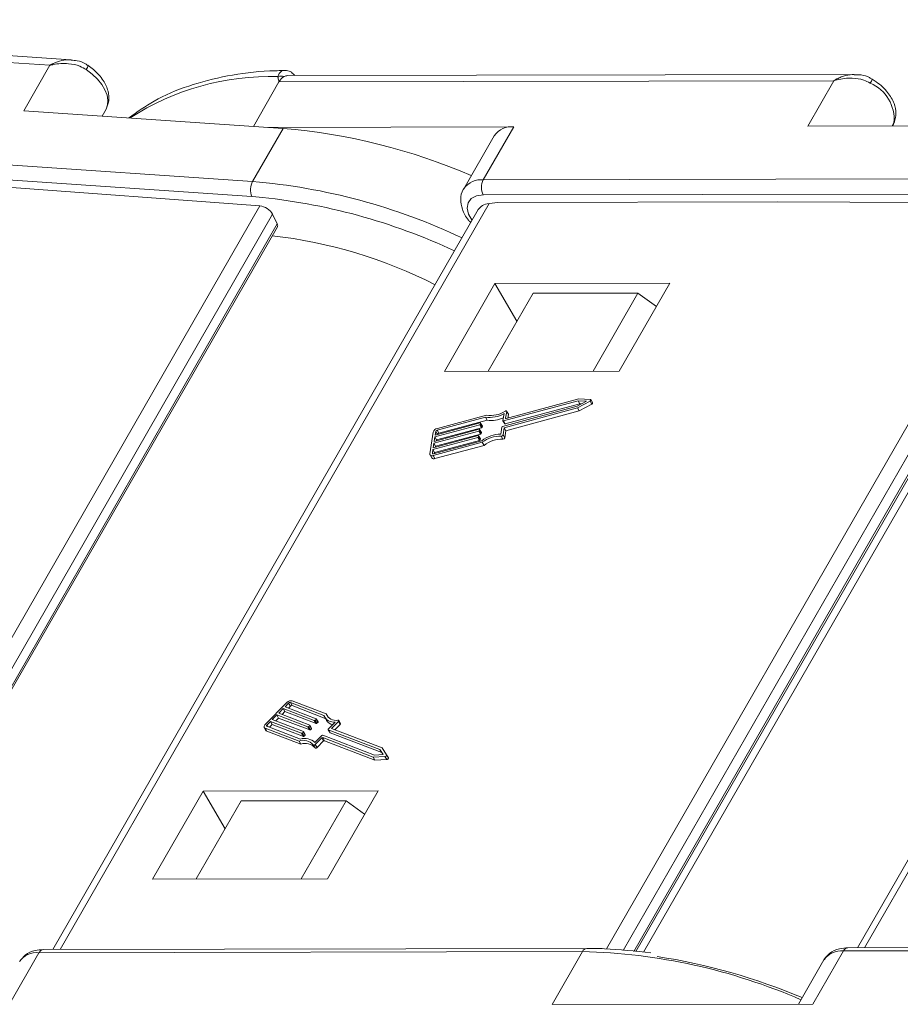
# Model space of a CAD drawing. Header units: millimetres. Extents: x 2628 to 3550, y -116 to 536.
# Tile 33 of 48: x 3234 to 3267, y 379 to 416. Entities that reach past the tile are written whole.
import ezdxf

# ---------------------------------------------------------------- set-up
doc = ezdxf.new("R2010")
doc.units = ezdxf.units.MM

msp = doc.modelspace()

# ---------------------------------------------------------------- linework, layer by layer
at = {"color": 7, "linetype": 'Continuous', "lineweight": 15}
for p, q in [((3236.339, 414.085), (3214.35, 415.585)), ((3235.555, 413.881), (3214.024, 415.35)), ((3234.579, 412.182), (3235.555, 413.881)), ((3244.11, 413.259), (3243.156, 411.598)), ((3264.837, 413.305), (3244.11, 413.259)), ((3265.585, 413.541), (3244.436, 413.494)), ((3263.861, 411.606), (3264.837, 413.305)), ((3234.579, 412.182), (3244.26, 411.522)), ((3237.65, 412.244), (3237.5, 411.983)), ((3237.502, 411.983), (3237.65, 412.244)), ((3267.034, 411.613), (3267.095, 411.77)), ((3267.095, 411.77), (3267.077, 411.734)), ((3244.26, 411.522), (3243.122, 409.54)), ((3252.88, 411.582), (3243.687, 411.561)), ((3252.88, 411.582), (3251.741, 409.599)), ((3263.861, 411.606), (3273.18, 411.627)), ((3267.077, 411.734), (3267.008, 411.613)), ((3267.03, 411.613), (3267.077, 411.734)), ((3252.148, 411.249), (3251.009, 409.267)), ((3222.033, 410.978), (3243.122, 409.54)), ((3243.095, 408.975), (3222.006, 410.413)), ((3251.741, 409.599), (3272.041, 409.644)), ((3243.395, 408.626), (3233.392, 409.365)), ((3243.25, 408.964), (3243.095, 408.975)), ((3272.043, 409.079), (3251.742, 409.034)), ((3227.359, 380.714), (3243.395, 408.626)), ((3251.554, 408.487), (3235.667, 380.833)), ((3251.954, 408.712), (3235.937, 380.834)), ((3252.285, 408.752), (3251.954, 408.712)), ((3252.285, 408.752), (3262.735, 408.775)), ((3256.344, 380.858), (3272.364, 408.742)), ((3272.853, 408.458), (3256.964, 380.802)), ((3272.364, 408.742), (3262.735, 408.775)), ((3281.6, 408.554), (3265.713, 380.9)), ((3282, 408.779), (3265.983, 380.901)), ((3243.869, 408.319), (3227.956, 380.622)), ((3244.046, 407.953), (3243.869, 408.319)), ((3257.367, 380.765), (3273.066, 408.091)), ((3228.312, 380.567), (3244.046, 407.953)), ((3228.371, 380.557), (3244.05, 407.848)), ((3257.444, 380.758), (3273.079, 407.971)), ((3273.182, 407.627), (3257.73, 380.732)), ((3252.177, 405.726), (3250.289, 402.441)), ((3258.708, 405.74), (3252.177, 405.726)), ((3252.996, 404.313), (3252.177, 405.726)), ((3256.821, 402.455), (3258.708, 405.74)), ((3251.922, 402.444), (3253.598, 405.361)), ((3257.517, 405.37), (3253.598, 405.361)), ((3255.841, 402.453), (3257.517, 405.37)), ((3258.204, 404.862), (3257.517, 405.37)), ((3250.289, 402.441), (3256.821, 402.455)), ((3252.463, 400.385), (3255.252, 401.138)), ((3255.283, 401.342), (3252.494, 400.589)), ((3255.349, 401.229), (3252.559, 400.476)), ((3255.312, 401.415), (3252.597, 400.682)), ((3255.252, 401.138), (3255.594, 401.328)), ((3255.26, 401.075), (3255.726, 401.334)), ((3255.594, 401.328), (3255.283, 401.342)), ((3255.283, 401.342), (3255.349, 401.229)), ((3255.736, 401.396), (3255.312, 401.415)), ((3255.326, 400.962), (3255.792, 401.221)), ((3255.41, 401.226), (3255.349, 401.229)), ((3255.726, 401.334), (3255.792, 401.221)), ((3255.822, 401.273), (3255.757, 401.386)), ((3251.821, 400.733), (3250.014, 400.245)), ((3251.86, 400.808), (3250.024, 400.313)), ((3251.821, 400.733), (3251.887, 400.62)), ((3252.473, 400.6), (3252.514, 400.862)), ((3252.522, 400.336), (3255.26, 401.075)), ((3252.576, 400.693), (3252.614, 400.938)), ((3252.587, 400.223), (3255.326, 400.962)), ((3252.677, 400.838), (3252.612, 400.951)), ((3252.614, 400.938), (3252.68, 400.825)), ((3252.66, 400.699), (3252.68, 400.825)), ((3255.26, 401.075), (3255.326, 400.962)), ((3251.609, 400.448), (3249.931, 399.995)), ((3249.942, 400.063), (3251.62, 400.516)), ((3251.887, 400.62), (3250.08, 400.132)), ((3251.609, 400.448), (3251.675, 400.335)), ((3251.64, 400.505), (3251.635, 400.471)), ((3251.635, 400.471), (3251.701, 400.358)), ((3251.705, 400.399), (3251.639, 400.512)), ((3251.64, 400.505), (3251.706, 400.392)), ((3251.706, 400.392), (3251.701, 400.358)), ((3252.397, 400.1), (3252.437, 400.362)), ((3252.474, 400.593), (3252.54, 400.48)), ((3252.494, 400.589), (3252.559, 400.476)), ((3252.576, 400.693), (3252.583, 400.682)), ((3249.87, 400.174), (3249.745, 399.359)), ((3249.869, 399.588), (3251.547, 400.041)), ((3251.573, 400.21), (3249.895, 399.757)), ((3249.905, 399.825), (3251.583, 400.278)), ((3249.931, 399.995), (3249.905, 399.825)), ((3249.931, 399.995), (3249.997, 399.882)), ((3249.963, 400.199), (3249.942, 400.063)), ((3251.639, 400.097), (3249.961, 399.644)), ((3249.963, 400.199), (3250.028, 400.086)), ((3251.675, 400.335), (3249.997, 399.882)), ((3250.014, 400.245), (3250.08, 400.132)), ((3251.568, 400.03), (3251.562, 399.996)), ((3251.562, 399.996), (3251.628, 399.883)), ((3251.632, 399.924), (3251.567, 400.037)), ((3251.568, 400.03), (3251.633, 399.917)), ((3251.573, 400.21), (3251.639, 400.097)), ((3251.604, 400.268), (3251.599, 400.234)), ((3251.599, 400.234), (3251.664, 400.121)), ((3251.669, 400.161), (3251.603, 400.274)), ((3251.604, 400.268), (3251.67, 400.154)), ((3251.67, 400.154), (3251.664, 400.121)), ((3252.411, 400.025), (3252.476, 399.912)), ((3252.481, 400.074), (3252.522, 400.336)), ((3252.481, 400.074), (3252.547, 399.961)), ((3252.522, 400.336), (3252.587, 400.223)), ((3252.547, 399.961), (3252.587, 400.223)), ((3251.537, 399.973), (3249.859, 399.52)), ((3249.868, 399.295), (3251.704, 399.79)), ((3249.895, 399.757), (3249.869, 399.588)), ((3249.879, 399.363), (3251.686, 399.851)), ((3249.895, 399.757), (3249.961, 399.644)), ((3251.602, 399.86), (3249.924, 399.407)), ((3249.934, 399.182), (3251.77, 399.677)), ((3249.961, 399.644), (3249.955, 399.611)), ((3249.997, 399.882), (3249.992, 399.849)), ((3251.537, 399.973), (3251.602, 399.86)), ((3251.633, 399.917), (3251.628, 399.883)), ((3251.704, 399.79), (3251.77, 399.677)), ((3249.752, 399.32), (3249.817, 399.207)), ((3249.859, 399.52), (3249.838, 399.384)), ((3249.838, 399.384), (3249.85, 399.363)), ((3249.859, 399.52), (3249.924, 399.407)), ((3249.868, 399.295), (3249.934, 399.182)), ((3249.924, 399.407), (3249.919, 399.374)), ((3244.406, 390.066), (3243.594, 389.25)), ((3245.787, 389.582), (3244.536, 390.063)), ((3244.536, 390.063), (3244.602, 389.95)), ((3245.874, 389.643), (3244.604, 390.131)), ((3244.267, 389.838), (3244.098, 389.668)), ((3244.333, 389.725), (3244.227, 389.618)), ((3245.429, 389.391), (3244.267, 389.838)), ((3244.267, 389.838), (3244.333, 389.725)), ((3245.494, 389.278), (3244.333, 389.725)), ((3244.47, 390.042), (3244.335, 389.906)), ((3244.335, 389.906), (3245.496, 389.459)), ((3244.536, 389.929), (3244.464, 389.856)), ((3244.47, 390.042), (3244.536, 389.929)), ((3245.838, 389.475), (3244.602, 389.95)), ((3243.794, 389.362), (3243.658, 389.226)), ((3244.955, 388.915), (3243.794, 389.362)), ((3243.794, 389.362), (3243.859, 389.249)), ((3244.03, 389.6), (3243.861, 389.43)), ((3243.861, 389.43), (3245.023, 388.983)), ((3244.096, 389.487), (3243.99, 389.38)), ((3245.192, 389.153), (3244.03, 389.6)), ((3244.03, 389.6), (3244.096, 389.487)), ((3245.257, 389.04), (3244.096, 389.487)), ((3244.098, 389.668), (3245.259, 389.221)), ((3245.429, 389.391), (3245.494, 389.278)), ((3245.495, 389.436), (3245.461, 389.402)), ((3245.461, 389.402), (3245.527, 389.289)), ((3245.495, 389.436), (3245.561, 389.323)), ((3245.567, 389.342), (3245.501, 389.455)), ((3245.561, 389.323), (3245.527, 389.289)), ((3245.816, 389.513), (3245.881, 389.4)), ((3245.874, 389.643), (3245.94, 389.53)), ((3245.944, 389.512), (3245.94, 389.53)), ((3245.951, 389.073), (3246.212, 389.335)), ((3246.066, 389.099), (3246.327, 389.362)), ((3246.327, 389.362), (3246.393, 389.249)), ((3246.405, 389.287), (3246.339, 389.4)), ((3243.558, 389.137), (3243.624, 389.024)), ((3243.589, 389.111), (3244.86, 388.623)), ((3243.589, 389.111), (3243.655, 388.998)), ((3243.655, 388.998), (3244.925, 388.51)), ((3243.657, 389.179), (3244.907, 388.698)), ((3243.658, 389.226), (3243.694, 389.165)), ((3243.859, 389.249), (3243.753, 389.142)), ((3245.021, 388.802), (3243.859, 389.249)), ((3245.022, 388.96), (3244.988, 388.926)), ((3245.022, 388.96), (3245.087, 388.847)), ((3245.093, 388.866), (3245.028, 388.979)), ((3245.192, 389.153), (3245.257, 389.04)), ((3245.259, 389.198), (3245.225, 389.164)), ((3245.225, 389.164), (3245.29, 389.051)), ((3245.259, 389.198), (3245.324, 389.085)), ((3245.33, 389.104), (3245.265, 389.217)), ((3245.324, 389.085), (3245.29, 389.051)), ((3245.945, 389.054), (3246.01, 388.941)), ((3247.88, 388.307), (3245.95, 389.049)), ((3245.95, 389.049), (3246.015, 388.936)), ((3247.961, 388.37), (3246.066, 389.099)), ((3246.194, 389.049), (3246.393, 389.249)), ((3244.86, 388.623), (3244.925, 388.51)), ((3244.955, 388.915), (3245.021, 388.802)), ((3244.988, 388.926), (3245.054, 388.813)), ((3245.087, 388.847), (3245.054, 388.813)), ((3245.453, 388.572), (3245.714, 388.835)), ((3245.466, 388.496), (3245.711, 388.742)), ((3245.531, 388.383), (3245.776, 388.629)), ((3245.711, 388.742), (3245.776, 388.629)), ((3245.743, 388.753), (3247.623, 388.03)), ((3245.743, 388.753), (3245.809, 388.64)), ((3245.747, 388.846), (3247.677, 388.103)), ((3245.809, 388.64), (3247.688, 387.917)), ((3247.946, 388.194), (3246.015, 388.936)), ((3245.389, 388.483), (3245.455, 388.37)), ((3245.466, 388.496), (3245.531, 388.383)), ((3248.005, 388.118), (3247.88, 388.307)), ((3247.88, 388.307), (3247.946, 388.194)), ((3248.13, 388.113), (3247.961, 388.37)), ((3247.623, 388.03), (3248.068, 388.051)), ((3247.623, 388.03), (3247.688, 387.917)), ((3247.677, 388.103), (3248.005, 388.118)), ((3247.688, 387.917), (3248.134, 387.938)), ((3247.996, 388.118), (3247.946, 388.194)), ((3248.068, 388.051), (3248.134, 387.938)), ((3248.196, 387.999), (3248.131, 388.112)), ((3241.276, 386.753), (3239.389, 383.468)), ((3247.808, 386.767), (3241.276, 386.753)), ((3242.096, 385.34), (3241.276, 386.753)), ((3245.921, 383.482), (3247.808, 386.767)), ((3242.698, 386.388), (3241.022, 383.471)), ((3246.617, 386.397), (3242.698, 386.388)), ((3246.617, 386.397), (3244.941, 383.48)), ((3247.304, 385.889), (3246.617, 386.397)), ((3239.389, 383.468), (3245.921, 383.482)), ((3255.61, 380.878), (3235.309, 380.833)), ((3285.656, 380.944), (3265.355, 380.899)), ((3234.007, 378.733), (3235.146, 380.715)), ((3235.146, 380.715), (3255.446, 380.76)), ((3254.308, 378.778), (3255.446, 380.76)), ((3264.053, 378.799), (3265.192, 380.782)), ((3265.192, 380.782), (3285.493, 380.827)), ((3264.461, 380.449), (3263.512, 378.798)), ((3264.053, 378.799), (3254.308, 378.778))]:
    msp.add_line(p, q, dxfattribs=at)
at = {"color": 7, "linetype": 'Continuous', "lineweight": 15, "flags": 128}
for points in [[(3236.911, 413.72), (3237.133, 413.549), (3237.327, 413.362), (3237.488, 413.165), (3237.61, 412.964), (3237.688, 412.765), (3237.722, 412.574), (3237.709, 412.399), (3237.65, 412.244)], [(3251.742, 409.034), (3251.488, 408.999), (3251.293, 408.9), (3251.173, 408.743), (3251.138, 408.543), (3251.191, 408.313), (3251.321, 408.081)], [(3255.726, 401.334), (3255.738, 401.342), (3255.748, 401.352), (3255.755, 401.362), (3255.759, 401.373), (3255.758, 401.382), (3255.754, 401.389), (3255.746, 401.394), (3255.736, 401.396)], [(3255.792, 401.221), (3255.804, 401.229), (3255.814, 401.239), (3255.821, 401.249), (3255.824, 401.26), (3255.824, 401.269), (3255.822, 401.273)], [(3252.614, 400.938), (3252.614, 400.946), (3252.611, 400.953), (3252.605, 400.958), (3252.597, 400.961), (3252.587, 400.962), (3252.576, 400.96), (3252.564, 400.956), (3252.552, 400.951)], [(3252.68, 400.825), (3252.679, 400.833), (3252.677, 400.838)], [(3251.62, 400.516), (3251.624, 400.517), (3251.629, 400.517), (3251.632, 400.516), (3251.635, 400.515), (3251.638, 400.513), (3251.64, 400.511), (3251.64, 400.508), (3251.64, 400.505)], [(3252.494, 400.589), (3252.489, 400.588), (3252.485, 400.588), (3252.481, 400.588), (3252.478, 400.59), (3252.476, 400.591), (3252.474, 400.594), (3252.473, 400.597), (3252.473, 400.6)], [(3252.597, 400.682), (3252.592, 400.681), (3252.588, 400.681), (3252.584, 400.681), (3252.581, 400.682), (3252.579, 400.684), (3252.577, 400.687), (3252.576, 400.689), (3252.576, 400.693)], [(3251.547, 400.041), (3251.552, 400.042), (3251.556, 400.042), (3251.559, 400.041), (3251.563, 400.04), (3251.565, 400.038), (3251.567, 400.036), (3251.568, 400.033), (3251.568, 400.03)], [(3251.583, 400.278), (3251.588, 400.279), (3251.592, 400.279), (3251.596, 400.279), (3251.599, 400.278), (3251.602, 400.276), (3251.603, 400.274), (3251.604, 400.271), (3251.604, 400.268)], [(3249.745, 399.359), (3249.745, 399.34), (3249.75, 399.323), (3249.76, 399.309), (3249.775, 399.298), (3249.794, 399.291), (3249.816, 399.288), (3249.842, 399.29), (3249.868, 399.295)], [(3249.838, 399.384), (3249.838, 399.378), (3249.839, 399.372), (3249.843, 399.367), (3249.848, 399.364), (3249.854, 399.362), (3249.862, 399.361), (3249.87, 399.361), (3249.879, 399.363)], [(3245.496, 389.459), (3245.499, 389.457), (3245.501, 389.455), (3245.502, 389.453), (3245.503, 389.45), (3245.502, 389.446), (3245.501, 389.443), (3245.498, 389.439), (3245.495, 389.436)], [(3246.327, 389.362), (3246.335, 389.371), (3246.34, 389.38), (3246.342, 389.389), (3246.341, 389.396), (3246.337, 389.403), (3246.331, 389.407), (3246.322, 389.41), (3246.312, 389.41)], [(3243.594, 389.25), (3243.576, 389.23), (3243.563, 389.209), (3243.554, 389.188), (3243.551, 389.167), (3243.553, 389.149), (3243.56, 389.133), (3243.572, 389.121), (3243.589, 389.111)], [(3243.658, 389.226), (3243.652, 389.219), (3243.648, 389.212), (3243.645, 389.205), (3243.644, 389.198), (3243.645, 389.192), (3243.647, 389.187), (3243.651, 389.182), (3243.657, 389.179)], [(3245.023, 388.983), (3245.025, 388.982), (3245.028, 388.979), (3245.029, 388.977), (3245.029, 388.974), (3245.028, 388.97), (3245.027, 388.967), (3245.025, 388.963), (3245.022, 388.96)], [(3245.259, 389.221), (3245.262, 389.22), (3245.264, 389.217), (3245.265, 389.215), (3245.266, 389.212), (3245.265, 389.208), (3245.264, 389.205), (3245.262, 389.201), (3245.259, 389.198)], [(3245.95, 389.049), (3245.947, 389.051), (3245.945, 389.053), (3245.944, 389.056), (3245.944, 389.059), (3245.944, 389.062), (3245.946, 389.066), (3245.948, 389.069), (3245.951, 389.073)], [(3246.393, 389.249), (3246.4, 389.258), (3246.405, 389.267), (3246.407, 389.276), (3246.407, 389.283), (3246.405, 389.287)], [(3245.389, 388.483), (3245.394, 388.477), (3245.402, 388.474), (3245.411, 388.472), (3245.422, 388.473), (3245.434, 388.476), (3245.445, 388.481), (3245.456, 388.488), (3245.466, 388.496)], [(3245.455, 388.37), (3245.46, 388.364), (3245.467, 388.361), (3245.477, 388.359), (3245.488, 388.36), (3245.499, 388.363), (3245.511, 388.368), (3245.522, 388.375), (3245.531, 388.383)], [(3248.068, 388.051), (3248.081, 388.053), (3248.095, 388.058), (3248.108, 388.065), (3248.119, 388.074), (3248.127, 388.085), (3248.132, 388.095), (3248.133, 388.105), (3248.13, 388.113)], [(3248.134, 387.938), (3248.147, 387.94), (3248.16, 387.945), (3248.173, 387.952), (3248.184, 387.961), (3248.193, 387.972), (3248.198, 387.982), (3248.199, 387.992), (3248.196, 387.999)]]:
    msp.add_lwpolyline(points, dxfattribs=at)
at = {"color": 7, "linetype": 'Continuous', "lineweight": 15}
for centre, radius, start, end in [((3236.669, 413.911), 0.308, 321.7672, 354.1008), ((3243.783, 403.835), 9.626, 88.2837, 122.9555), ((3244.193, 413.129), 0.35, 71.5241, 110.4784), ((3244.555, 413.025), 0.503, 119.9328, 152.1961), ((3244.438, 413.211), 0.283, 90.3832, 118.3046), ((3265.598, 413.607), 0.712, 326.4517, 340.1209), ((3265.629, 411.872), 1.455, 354.5664, 67.2376), ((3242.387, 389.146), 22.454, 66.6333, 85.2128), ((3252.797, 410.794), 0.792, 83.9702, 144.9679), ((3251.659, 408.806), 0.798, 84.1067, 143.5228), ((3252.287, 409.318), 0.615, 152.7297, 207.5188), ((3243.71, 409.229), 0.666, 152.1335, 202.4053), ((3241.196, 386.861), 22.761, 64.6371, 85.147), ((3241.192, 386.804), 22.255, 64.8035, 84.6939), ((3241.853, 389.818), 17.805, 62.982, 83.5403), ((3251.984, 401.781), 1.061, 261.1913, 299.9652), ((3252.029, 401.744), 0.95, 259.8133, 303.4569), ((3251.602, 400.482), 0.0349, 282.2529, 341.8162), ((3251.668, 400.369), 0.0349, 282.2529, 341.8162), ((3251.697, 400.394), 0.00967, 349.0563, 29.2875), ((3252.049, 401.631), 1.024, 260.8827, 295.4804), ((3252.47, 400.351), 0.0349, 102.2529, 161.8162), ((3252.553, 400.491), 0.0168, 221.6755, 294.2872), ((3250.069, 400.108), 0.209, 102.2529, 161.8162), ((3250.029, 400.177), 0.0698, 102.2529, 161.8162), ((3250.094, 400.064), 0.0698, 102.2529, 161.8162), ((3251.529, 400.007), 0.0349, 282.2529, 341.8162), ((3251.566, 400.244), 0.0349, 282.2529, 341.8162), ((3251.631, 400.131), 0.0349, 282.2529, 341.8162), ((3251.66, 400.156), 0.00967, 349.0563, 29.2875), ((3252.451, 398.808), 1.293, 92.3955, 126.2747), ((3252.386, 398.919), 1.106, 88.7409, 128.0528), ((3252.414, 400.097), 0.0716, 267.5104, 341.2122), ((3251.595, 399.894), 0.0349, 282.2529, 341.8162), ((3251.624, 399.919), 0.00967, 349.0563, 29.2875), ((3252.452, 398.806), 1.106, 88.7409, 128.0528), ((3252.479, 399.984), 0.0716, 267.5104, 341.2122), ((3249.892, 399.274), 0.101, 221.6755, 294.2872), ((3244.562, 389.926), 0.209, 78.4324, 137.9957), ((3244.522, 389.995), 0.0698, 78.4324, 137.9957), ((3244.588, 389.882), 0.0698, 78.4324, 137.9957), ((3245.436, 389.425), 0.0349, 258.4324, 317.9957), ((3245.551, 389.336), 0.0168, 305.9614, 18.5731), ((3246.156, 389.729), 0.398, 201.6581, 278.1138), ((3246.22, 389.766), 0.367, 199.6453, 284.4409), ((3246.183, 389.59), 0.356, 212.2867, 259.4413), ((3243.673, 389.053), 0.058, 210.9611, 251.1923), ((3245.199, 389.187), 0.0349, 258.4324, 317.9957), ((3245.264, 389.074), 0.0349, 258.4324, 317.9957), ((3245.314, 389.098), 0.0168, 305.9614, 18.5731), ((3245.501, 389.312), 0.0349, 258.4324, 317.9957), ((3246.019, 388.946), 0.00967, 210.9611, 251.1923), ((3245.027, 388.183), 0.471, 39.6341, 110.8073), ((3245.072, 388.169), 0.555, 46.6309, 107.2395), ((3244.962, 388.949), 0.0349, 258.4324, 317.9957), ((3245.028, 388.836), 0.0349, 258.4324, 317.9957), ((3245.077, 388.861), 0.0168, 305.9614, 18.5731), ((3245.736, 388.719), 0.0349, 78.4324, 137.9957), ((3245.74, 388.811), 0.0349, 78.4324, 137.9957), ((3245.802, 388.606), 0.0349, 78.4324, 137.9957), ((3245.092, 388.07), 0.471, 39.6341, 110.8073), ((3255.624, 380.686), 0.192, 94.1665, 157.3778), ((3265.376, 380.699), 0.201, 95.8172, 155.7418), ((3235.063, 379.927), 0.792, 83.9702, 144.9679), ((3235.33, 380.632), 0.201, 95.8172, 155.7418), ((3254.912, 358.964), 21.803, 66.5041, 88.596), ((3254.727, 357.944), 22.902, 67.0711, 81.1822), ((3265.109, 379.994), 0.792, 83.9702, 144.9679)]:
    msp.add_arc(centre, radius, start, end, dxfattribs=at)
for centre, major_axis, ratio, start_param, end_param in [((3243.531, 408.344), (-0.346, 0.201), 0.573923, 3.846028, 5.416824), ((3252.282, 408.147), (-0.75, 0.294), 0.653837, 5.400501, 6.185818), ((3243.843, 407.968), (-0.207, 0.121), 0.573923, 3.145085, 3.846028)]:
    msp.add_ellipse(centre, major_axis=major_axis, ratio=ratio, start_param=start_param, end_param=end_param, dxfattribs=at)
for points, knots in [([(3236.348, 414.081), (3236.333, 414.084), (3236.299, 414.089), (3236.154, 414.086), (3235.968, 414.059), (3235.779, 413.992), (3235.692, 413.953), (3235.643, 413.929), (3235.614, 413.914), (3235.59, 413.901), (3235.574, 413.892), (3235.566, 413.887), (3235.56, 413.884), (3235.557, 413.882), (3235.555, 413.881)], [0, 0, 0, 0, 0.055896, 0.131149, 0.539625, 0.736166, 0.845999, 0.878184, 0.92841, 0.957877, 0.975205, 0.990478, 0.992694, 1, 1, 1, 1]), ([(3236.969, 413.871), (3236.94, 413.894), (3236.825, 413.986), (3236.607, 414.058), (3236.422, 414.068), (3236.347, 414.072)], [0, 0, 0, 0, 0.16622, 0.662713, 1, 1, 1, 1]), ([(3235.555, 413.881), (3235.558, 413.882), (3235.567, 413.884), (3235.598, 413.892), (3235.636, 413.9), (3235.852, 413.941), (3236.201, 413.963), (3236.63, 413.882), (3236.833, 413.765), (3236.911, 413.72)], [0, 0, 0, 0, 0.005088, 0.020369, 0.070807, 0.089086, 0.500311, 0.809226, 1, 1, 1, 1]), ([(3237.65, 412.245), (3237.692, 412.344), (3237.781, 412.556), (3237.742, 412.933), (3237.557, 413.336), (3237.27, 413.662), (3237.044, 413.828), (3236.975, 413.879)], [0, 0, 0, 0, 0.179688, 0.382213, 0.611877, 0.88118, 1, 1, 1, 1]), ([(3244.325, 413.684), (3244.137, 413.681), (3243.393, 413.668), (3242.164, 413.512), (3240.716, 413.136), (3239.472, 412.614), (3238.808, 412.134), (3238.504, 411.915)], [0, 0, 0, 0, 0.0806498, 0.320192, 0.5598826, 0.7985525, 1, 1, 1, 1]), ([(3244.071, 413.456), (3244.076, 413.476), (3244.09, 413.538), (3244.151, 413.626), (3244.237, 413.689), (3244.302, 413.682), (3244.323, 413.68)], [0, 0, 0, 0, 0.146645, 0.448799, 0.822208, 1, 1, 1, 1]), ([(3244.702, 413.495), (3244.661, 413.539), (3244.578, 413.63), (3244.435, 413.692), (3244.347, 413.684), (3244.323, 413.682)], [0, 0, 0, 0, 0.401699, 0.835997, 1, 1, 1, 1]), ([(3244.11, 413.259), (3244.11, 413.26), (3244.095, 413.313), (3244.077, 413.376), (3244.072, 413.444), (3244.071, 413.456)], [0, 0, 0, 0, 0.012087, 0.82463, 1, 1, 1, 1]), ([(3265.597, 413.54), (3265.593, 413.54), (3265.569, 413.543), (3265.432, 413.533), (3265.245, 413.5), (3265.057, 413.425), (3264.97, 413.382), (3264.922, 413.356), (3264.894, 413.34), (3264.871, 413.326), (3264.855, 413.317), (3264.847, 413.312), (3264.841, 413.308), (3264.839, 413.306), (3264.837, 413.305)], [0, 0, 0, 0, 0.015472, 0.093947, 0.519913, 0.724869, 0.839405, 0.872969, 0.925345, 0.956074, 0.974144, 0.99007, 0.992381, 1, 1, 1, 1]), ([(3264.837, 413.305), (3264.839, 413.306), (3264.848, 413.309), (3264.878, 413.318), (3264.915, 413.328), (3265.125, 413.382), (3265.47, 413.422), (3265.902, 413.362), (3266.112, 413.255), (3266.192, 413.214)], [0, 0, 0, 0, 0.005088, 0.020369, 0.070807, 0.089086, 0.500311, 0.809226, 1, 1, 1, 1]), ([(3266.262, 413.356), (3266.232, 413.378), (3266.112, 413.464), (3265.879, 413.529), (3265.683, 413.529), (3265.597, 413.529)], [0, 0, 0, 0, 0.1581466, 0.6324759, 1, 1, 1, 1]), ([(3267.095, 411.77), (3267.121, 411.873), (3267.18, 412.097), (3267.094, 412.48), (3266.855, 412.887), (3266.539, 413.189), (3266.319, 413.332), (3266.268, 413.365)], [0, 0, 0, 0, 0.17956, 0.389755, 0.635768, 0.914648, 1, 1, 1, 1]), ([(3251.031, 409.281), (3251.017, 409.266), (3250.92, 409.157), (3250.881, 408.868), (3250.948, 408.483), (3251.09, 408.181), (3251.245, 408.035), (3251.277, 408.005)], [0, 0, 0, 0, 0.04539, 0.324809, 0.598218, 0.917418, 1, 1, 1, 1]), ([(3258, 380.707), (3257.415, 380.775), (3256.6, 380.869), (3255.827, 380.876), (3255.61, 380.878)], [0, 0, 0, 0, 0.718456, 1, 1, 1, 1]), ([(3265.355, 380.899), (3265.252, 380.892), (3265.005, 380.876), (3264.68, 380.739), (3264.541, 380.545), (3264.482, 380.463)], [0, 0, 0, 0, 0.291084, 0.698935, 1, 1, 1, 1]), ([(3235.309, 380.833), (3235.206, 380.826), (3234.959, 380.809), (3234.634, 380.672), (3234.495, 380.479), (3234.436, 380.396)], [0, 0, 0, 0, 0.291084, 0.698935, 1, 1, 1, 1])]:
    msp.add_open_spline(points, degree=3, knots=knots, dxfattribs=at)

doc.saveas('drawing.dxf')
